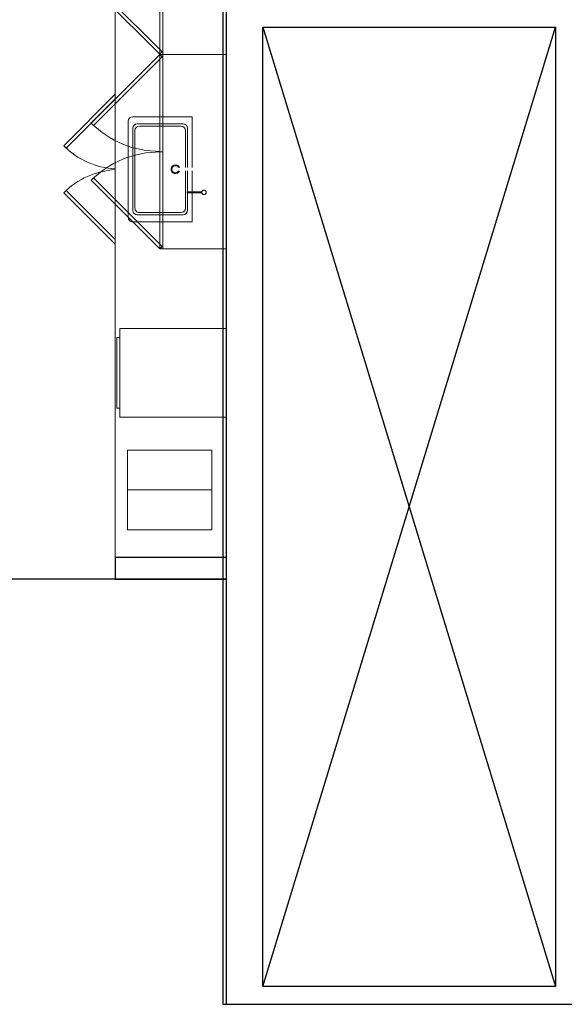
# Model space of a CAD drawing. Header units: inches. Extents: x -1 to 4727, y -3 to 1727.
# Tile 14 of 163: x 846 to 969, y 650 to 872. Entities that reach past the tile are written whole.
import ezdxf

# ---------------------------------------------------------------- set-up
doc = ezdxf.new("R2010")
doc.units = ezdxf.units.IN
doc.header["$LTSCALE"] = 42
doc.header["$MEASUREMENT"] = 0
doc.layers.get('0').update_dxf_attribs({"linetype": 'CONTINUOUS'})
for name, color, linetype in [('A-FLOR-LEVL', 7, 'CONTINUOUS'), ('I-FURN', 8, 'CONTINUOUS'), ('I-WALL', 8, 'CONTINUOUS'), ('P-FIXT', 8, 'CONTINUOUS'), ('triMeasuredGrossAreaLayer', 7, 'CONTINUOUS'), ('triSpaceLayer', 7, 'CONTINUOUS')]:
    doc.layers.add(name, color=color, linetype=linetype)

# ---------------------------------------------------------------- blocks, each defined once
blk = doc.blocks.new('Cabinet Base - 2 Door - Variable Width x 24_ D-2640443-FURNITURE PLAN - FLOOR 09 - WEST')
at = {"lineweight": 9}
for p, q in [((-28.2, -25), (-16.56, -36.64)), ((-27.14, -25), (-16.03, -36.11)), ((4.61, -25), (-6.49, -36.11)), ((5.68, -25), (-5.96, -36.64)), ((-16.56, -36.64), (-16.03, -36.11)), ((-5.96, -36.64), (-6.49, -36.11))]:
    blk.add_line(p, q, dxfattribs=at)
for centre, start, end in [((-29.2, -24), 315, 356.7734), ((6.68, -24), 183.2266, 225)]:
    blk.add_arc(centre, 17.88, start, end, dxfattribs=at)
blk = doc.blocks.new('Cabinet Upper - 2 Door w Under Light - Variable Width x 12_ D svc pant-7535687-FURNITURE PLAN - FLOOR 09 - WEST')
at = {"lineweight": 9}
for p, q in [((-33.22, -15), (-33.22, 0)), ((-33.22, 0), (10.7, 0)), ((10.7, 0), (10.7, -15)), ((-33.22, -14.25), (10.7, -14.25)), ((10.7, -15), (-33.22, -15)), ((-33.16, -15), (-32.63, -14.47)), ((-33.16, -15), (-17.72, -30.44)), ((-32.63, -14.47), (-17.19, -29.91)), ((-11.26, -14.25), (-11.26, -15)), ((10.11, -14.47), (-5.33, -29.91)), ((10.64, -15), (-4.8, -30.44)), ((10.64, -15), (10.11, -14.47)), ((-17.72, -30.44), (-17.19, -29.91)), ((-4.8, -30.44), (-5.33, -29.91))]:
    blk.add_line(p, q, dxfattribs=at)
for centre, start, end in [((-33.16, -15), 315, 0.3385), ((10.64, -15), 179.6615, 225)]:
    blk.add_arc(centre, 21.84, start, end, dxfattribs=at)
blk = doc.blocks.new('Cabinet Upper - 2 Door w Under Light - Variable Width x 12_ D svc pant-7535598-FURNITURE PLAN - FLOOR 09 - WEST')
at = {"lineweight": 9}
for p, q in [((-33.16, 15), (-17.72, 30.44)), ((-32.63, 14.47), (-17.19, 29.91)), ((-17.72, 30.44), (-17.19, 29.91)), ((-4.8, 30.44), (-5.33, 29.91)), ((10.11, 14.47), (-5.33, 29.91)), ((10.64, 15), (-4.8, 30.44)), ((10.7, 15), (-33.22, 15)), ((-33.22, 15), (-33.22, 0)), ((-33.22, 14.25), (10.7, 14.25)), ((-33.16, 15), (-32.63, 14.47)), ((-11.26, 14.25), (-11.26, 15)), ((10.64, 15), (10.11, 14.47)), ((10.7, 0), (10.7, 15)), ((-33.22, 0), (10.7, 0))]:
    blk.add_line(p, q, dxfattribs=at)
for centre, start, end in [((-33.16, 15), 359.6615, 45), ((10.64, 15), 135, 180.3385)]:
    blk.add_arc(centre, 21.84, start, end, dxfattribs=at)
blk = doc.blocks.new('CISCO Ice_Water Dispenser - CounterHeight - Hoshizaki - 24_ WIDE-2642930-FURNITURE PLAN - FLOOR 09 - WEST')
at = {"lineweight": 9}
for p, q in [((0, 20.44), (20, 20.44)), ((0, 20.44), (0, -3.56)), ((20, -3.56), (20, 20.44)), ((20, -3.56), (0, -3.56)), ((2, -3.69), (2, -3.56)), ((2, -4.19), (2, -3.69)), ((2, -4.19), (18, -4.19)), ((18, -3.56), (18, -3.69)), ((18, -3.69), (18, -4.19))]:
    blk.add_line(p, q, dxfattribs=at)
blk = doc.blocks.new('Equip_Coffee - Coffee Brewer-2630347-FURNITURE PLAN - FLOOR 09 - WEST')
at = {"lineweight": 9}
for p, q in [((10.44, 7.73), (1.44, 7.73)), ((1.44, 7.73), (1.44, -11.27)), ((1.44, -11.27), (1.44, 7.73)), ((1.44, 7.73), (10.44, 7.73)), ((1.44, -11.27), (1.44, 7.73)), ((1.44, 7.73), (10.44, 7.73)), ((10.44, -11.27), (10.44, 7.73)), ((10.44, 7.73), (10.44, -11.27)), ((10.44, 7.73), (10.44, -11.27)), ((1.44, -11.27), (10.44, -11.27)), ((10.44, -11.27), (1.44, -11.27)), ((10.44, -11.27), (1.44, -11.27))]:
    blk.add_line(p, q, dxfattribs=at)
blk = doc.blocks.new('Countertop - Straight - 25_ Depth-8116907-FURNITURE PLAN - FLOOR 09 - WEST')
at = {"lineweight": 9}
blk.add_line((-47.26, -25), (176.11, -25), dxfattribs=at)
blk = doc.blocks.new('Rectangle_Undercounter_Lavatory_-_TOTO_-_LT191 2012 - PF05 SINK-3670569-FURNITURE PLAN - FLOOR 09 - WEST')
at = {"lineweight": 9}
for p, q in [((-0.38, 7.19), (-11.87, 7.19)), ((-11.87, 7.19), (-11.87, -6.19)), ((5.08, 7.19), (0.37, 7.19)), ((11.88, 7.19), (5.34, 7.19)), ((11.88, -6.19), (11.88, 7.19)), ((-10.25, -5.19), (-10.25, 5.19)), ((-9.75, 4.69), (-9.75, -4.69)), ((-9.75, 4.69), (-9.75, -4.69)), ((-9.25, 6.19), (-0.38, 6.19)), ((-0.38, 5.69), (-8.75, 5.69)), ((0.37, 6.19), (5.08, 6.19)), ((8.75, 5.69), (0.37, 5.69)), ((5.34, 6.19), (9.25, 6.19)), ((9.75, -4.69), (9.75, 4.69)), ((10.25, 5.19), (10.25, -5.19)), ((-9.25, -6.19), (9.25, -6.19)), ((-8.75, -5.69), (8.75, -5.69)), ((-10.87, -7.19), (10.88, -7.19))]:
    blk.add_line(p, q, dxfattribs=at)
for centre, radius, start, end in [((-9.25, 5.19), 1, 90, 180), ((-9.25, 5.19), 1, 90, 180), ((-8.75, 4.69), 1, 90, 180), ((-8.75, 4.69), 1, 90, 180), ((8.75, 4.69), 1, 0, 90), ((9.25, 5.19), 1, 0, 90), ((0, 3.45), 1, 180, 66.7465), ((0, 3.45), 1, 114.2227, 180), ((0, 3.45), 0.807, 120.0125, 270), ((0, 3.45), 0.807, 270, 61.4817), ((-10.87, -6.19), 1, 180, 270), ((-9.25, -5.19), 1, 180, 270), ((-8.75, -4.69), 1, 180, 270), ((8.75, -4.69), 1, 270, 0), ((9.25, -5.19), 1, 270, 0), ((10.88, -6.19), 1, 270, 360)]:
    blk.add_arc(centre, radius, start, end, dxfattribs=at)
blk = doc.blocks.new('Bathroom - Soap Dispenser - TA07_Soap Dispenser-7302558-FURNITURE PLAN - FLOOR 09 - WEST')
at = {"lineweight": 9}
for p, q in [((-0.13, -0.46), (-0.13, -3.75)), ((0.13, -3.75), (0.13, -0.48))]:
    blk.add_line(p, q, dxfattribs=at)
for start, end in [(360, 180), (180, 360)]:
    blk.add_arc((0, 0), 0.5, start, end, dxfattribs=at)
for start_param, end_param in [(1.570796, 4.712389), (4.712389, 7.853982)]:
    blk.add_ellipse((0, -3.75), major_axis=(0.131, 0), ratio=0.258819, start_param=start_param, end_param=end_param, dxfattribs=at)

msp = doc.modelspace()

# ---------------------------------------------------------------- linework, layer by layer
at = {"layer": 'A-FLOR-LEVL'}
for p, q in [((901, 870), (967, 653.5)), ((901, 653.5), (967, 870)), ((967, 653.5), (901, 653.5))]:
    msp.add_line(p, q, dxfattribs=at)
at = {"layer": 'I-WALL'}
for p, q in [((892.75, 973.69), (892.75, 802.02)), ((901, 653.5), (901, 870)), ((901, 870), (967, 870)), ((967, 870), (967, 653.5)), ((892.75, 782.02), (892.75, 750.31)), ((892.75, 750.31), (867.75, 750.31)), ((867.75, 750.31), (867.75, 745.44)), ((867.75, 745.44), (892.75, 745.44)), ((892.75, 745.44), (892.75, 649.5)), ((967, 653.5), (901, 653.5)), ((892.75, 649.5), (897, 649.5)), ((897, 649.5), (972, 649.5))]:
    msp.add_line(p, q, dxfattribs=at)
at = {"layer": 'triMeasuredGrossAreaLayer'}
msp.add_lwpolyline([(1356, 649.5), (1209.25, 649.5), (1209.25, 1074.5), (1023, 1074.5), (892.75, 1074.5), (892, 1004.5), (892, 649.5), (971, 649.5), (1031, 649.5), (1209.25, 649.5), (1356, 649.5)], dxfattribs=at)
at = {"layer": 'triSpaceLayer'}
msp.add_lwpolyline([(734.14, 978.44), (892.75, 978.44), (892.75, 745.44), (734.14, 745.44)], close=True, dxfattribs=at)

# ---------------------------------------------------------------- block references
at = {"layer": 'I-FURN', "lineweight": 9}
for name, p, rotation in [('Countertop - Straight - 25_ Depth-8116907-FURNITURE PLAN - FLOOR 09 - WEST', (892.75, 926.43), 270), ('Cabinet Upper - 2 Door w Under Light - Variable Width x 12_ D svc pant-7535687-FURNITURE PLAN - FLOOR 09 - WEST', (892.75, 874.58), 269.9999999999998), ('Cabinet Upper - 2 Door w Under Light - Variable Width x 12_ D svc pant-7535598-FURNITURE PLAN - FLOOR 09 - WEST', (892.75, 853.19), 90.00000000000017), ('Cabinet Base - 2 Door - Variable Width x 24_ D-2640443-FURNITURE PLAN - FLOOR 09 - WEST', (892.75, 826.7), 269.9999999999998), ('CISCO Ice_Water Dispenser - CounterHeight - Hoshizaki - 24_ WIDE-2642930-FURNITURE PLAN - FLOOR 09 - WEST', (872.31, 802.02), 269.9999999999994), ('Equip_Coffee - Coffee Brewer-2630347-FURNITURE PLAN - FLOOR 09 - WEST', (881.76, 776.04), 270.0000000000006), ('Equip_Coffee - Coffee Brewer-2630347-FURNITURE PLAN - FLOOR 09 - WEST', (881.76, 767.05), 270.0000000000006)]:
    msp.add_blockref(name, p, dxfattribs=dict(at, rotation=rotation))
at = {"layer": 'P-FIXT', "rotation": 269.9999999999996}
msp.add_blockref('Rectangle_Undercounter_Lavatory_-_TOTO_-_LT191 2012 - PF05 SINK-3670569-FURNITURE PLAN - FLOOR 09 - WEST', (877.86, 837.96), dxfattribs=at)
at = {"layer": 'P-FIXT', "lineweight": 9, "rotation": 269.9999999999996}
msp.add_blockref('Bathroom - Soap Dispenser - TA07_Soap Dispenser-7302558-FURNITURE PLAN - FLOOR 09 - WEST', (887.75, 832.75), dxfattribs=at)

doc.saveas('drawing.dxf')
